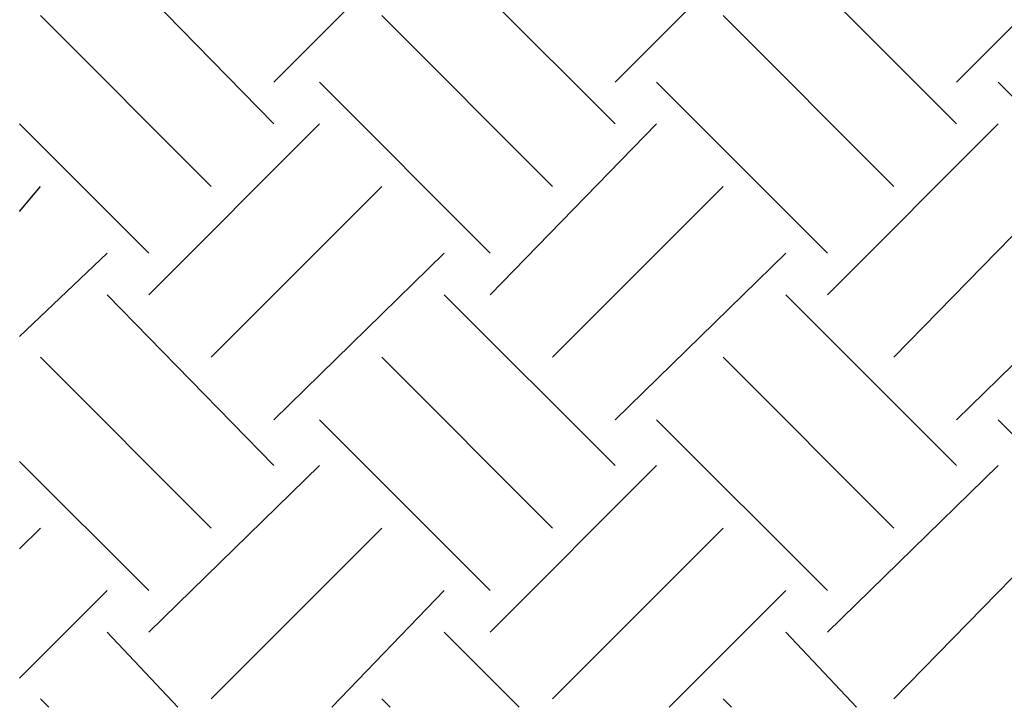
# Model space of a CAD drawing. Header units: millimetres. Extents: x 0 to 420, y 0 to 297.
# Tile 13 of 49: x 250 to 260, y 59 to 66. Entities that reach past the tile are written whole.
import ezdxf

# ---------------------------------------------------------------- set-up
doc = ezdxf.new("R2010")
doc.units = ezdxf.units.MM
doc.layers.add('LINE_000000', color=7, linetype='Continuous')

msp = doc.modelspace()

# ---------------------------------------------------------------- linework, layer by layer
at = {"layer": 'LINE_000000', "lineweight": 25}
for p, q in [((252.18, 65.066), (253.915, 66.802)), ((255.651, 65.066), (257.387, 66.802)), ((259.122, 65.066), (260.858, 66.802)), ((250.486, 66.379), (252.18, 64.643)), ((253.915, 66.379), (255.651, 64.643)), ((257.387, 66.379), (259.122, 64.643)), ((249.809, 65.744), (251.545, 64.008)), ((253.28, 65.744), (255.016, 64.008)), ((256.752, 65.744), (258.487, 64.008)), ((252.645, 65.066), (254.381, 63.331)), ((256.074, 65.066), (257.81, 63.331)), ((259.546, 65.066), (261.281, 63.331)), ((249.597, 64.643), (250.91, 63.331)), ((250.91, 62.907), (252.645, 64.643)), ((254.381, 62.907), (256.074, 64.643)), ((257.81, 62.907), (259.546, 64.643)), ((249.597, 63.754), (249.809, 64.008)), ((251.545, 62.272), (253.28, 64.008)), ((255.016, 62.272), (256.752, 64.008)), ((258.487, 62.272), (260.181, 64.008)), ((249.597, 62.484), (250.486, 63.331)), ((252.18, 61.637), (253.915, 63.331)), ((255.651, 61.637), (257.387, 63.331)), ((259.122, 61.637), (260.858, 63.331)), ((250.486, 62.907), (252.18, 61.172)), ((253.915, 62.907), (255.651, 61.172)), ((257.387, 62.907), (259.122, 61.172)), ((249.809, 62.272), (251.545, 60.537)), ((253.28, 62.272), (255.016, 60.537)), ((256.752, 62.272), (258.487, 60.537)), ((252.645, 61.637), (254.381, 59.902)), ((256.074, 61.637), (257.81, 59.902)), ((259.546, 61.637), (261.281, 59.902)), ((249.597, 61.214), (250.91, 59.902)), ((250.91, 59.478), (252.645, 61.172)), ((254.381, 59.478), (256.074, 61.172)), ((257.81, 59.478), (259.546, 61.172)), ((249.597, 60.325), (249.809, 60.537)), ((251.545, 58.801), (253.28, 60.537)), ((255.016, 58.801), (256.752, 60.537)), ((258.487, 58.801), (260.181, 60.537)), ((249.597, 59.013), (250.486, 59.902)), ((252.772, 58.716), (253.915, 59.902)), ((256.201, 58.716), (257.387, 59.902)), ((250.486, 59.478), (251.206, 58.716)), ((253.915, 59.478), (254.677, 58.716)), ((257.387, 59.478), (258.106, 58.716)), ((249.809, 58.801), (249.894, 58.716)), ((253.28, 58.801), (253.365, 58.716)), ((256.752, 58.801), (256.836, 58.716))]:
    msp.add_line(p, q, dxfattribs=at)

doc.saveas('drawing.dxf')
